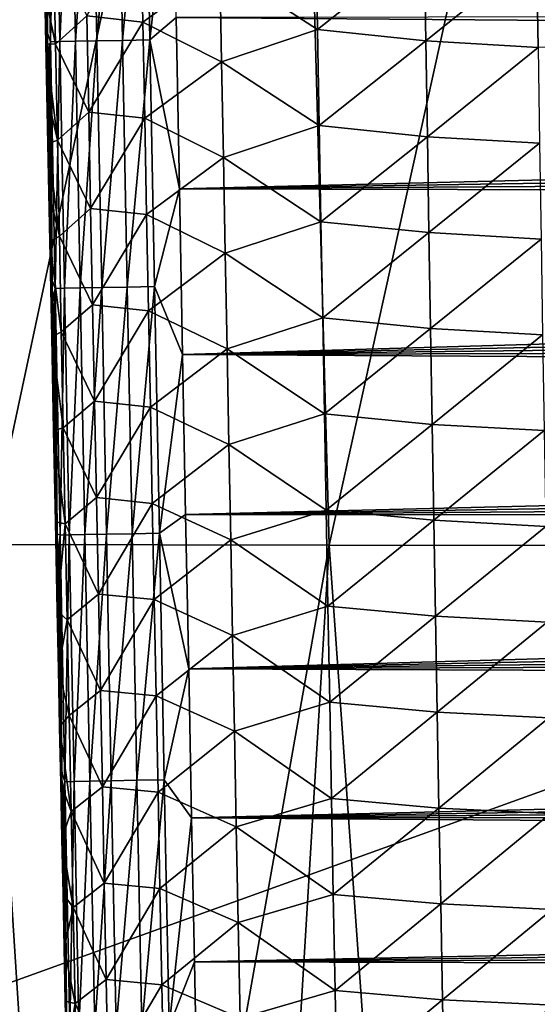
# Model space of a CAD drawing. Header units: metres. Extents: x -26 to 26, y -147 to 24.
# Tile 38 of 254: x -15.4 to -12.56, y -89.16 to -83.75. Entities that reach past the tile are written whole.
import ezdxf

# ---------------------------------------------------------------- set-up
doc = ezdxf.new("R2010")
doc.units = ezdxf.units.M
doc.layers.add('solid_12_411_052_XXX', color=7, linetype='CONTINUOUS')

msp = doc.modelspace()

# ---------------------------------------------------------------- linework, layer by layer
at = {"layer": 'solid_12_411_052_XXX'}
for points in [[(19.103405, -76.590271, 121.330444), (-19.105637, -76.506966, 121.330444), (-18.723026, -90.220352, 121.330444)], [(18.719442, -90.346359, 121.330444), (19.103405, -76.590271, 121.330444), (-18.723026, -90.220352, 121.330444)], [(-15.816937, -78.849915, 103.520813), (-13.912124, -78.851158, 102.841766), (-15.572509, -86.635315, 103.6521)], [(-13.912124, -78.851158, 102.841766), (-13.699218, -86.638, 102.98243), (-15.572509, -86.635315, 103.6521)], [(-13.912124, -78.851158, 102.841766), (-11.97901, -78.852219, 102.246895), (-13.699218, -86.638, 102.98243)], [(-11.97901, -78.852219, 102.246895), (-11.795751, -86.640175, 102.403473), (-13.699218, -86.638, 102.98243)], [(-15.206736, -82.514397, 161.240143), (-15.257345, -82.515358, 161.090485), (-15.231559, -83.871162, 161.090302)], [(-15.257345, -82.515358, 161.090485), (-15.25108, -83.695168, 160.943024), (-15.248633, -83.822876, 160.942993)], [(-15.231559, -83.871162, 161.090302), (-15.257345, -82.515358, 161.090485), (-15.248633, -83.822876, 160.942993)], [(-15.180995, -83.870186, 161.240036), (-15.206736, -82.514397, 161.240143), (-15.231559, -83.871162, 161.090302)], [(-15.120217, -82.512749, 161.379959), (-15.206736, -82.514397, 161.240143), (-15.180995, -83.870186, 161.240036)], [(-15.094493, -83.868515, 161.379929), (-15.120217, -82.512749, 161.379959), (-15.180995, -83.870186, 161.240036)], [(-15.002014, -82.510498, 161.497467), (-15.120217, -82.512749, 161.379959), (-15.094493, -83.868515, 161.379929)], [(-14.976278, -83.866241, 161.497498), (-15.002014, -82.510498, 161.497467), (-15.094493, -83.868515, 161.379929)], [(-14.861716, -82.50782, 161.583145), (-15.002014, -82.510498, 161.497467), (-14.976278, -83.866241, 161.497498)], [(-14.835948, -83.863541, 161.583221), (-14.861716, -82.50782, 161.583145), (-14.976278, -83.866241, 161.497498)], [(-14.71182, -82.504967, 161.632843), (-14.861716, -82.50782, 161.583145), (-14.835948, -83.863541, 161.583221)], [(-14.686009, -83.860649, 161.63295), (-14.71182, -82.504967, 161.632843), (-14.835948, -83.863541, 161.583221)], [(-14.560365, -82.760117, 161.648193), (-14.71182, -82.504967, 161.632843), (-14.686009, -83.860649, 161.63295)], [(-14.541728, -83.73674, 161.64827), (-14.560365, -82.760117, 161.648193), (-14.686009, -83.860649, 161.63295)], [(-15.032261, -83.728386, 157.467346), (-14.734588, -83.233437, 156.86937), (-14.724277, -83.762573, 156.872528)], [(-14.724277, -83.762573, 156.872528), (-14.734588, -83.233437, 156.86937), (-14.301113, -83.45536, 156.33873)], [(-14.301113, -83.45536, 156.33873), (-13.773737, -83.275024, 155.906494), (-13.764297, -83.803314, 155.910675)], [(-13.764297, -83.803314, 155.910675), (-13.773737, -83.275024, 155.906494), (-13.178212, -83.338425, 155.597641)], [(-13.764297, -83.803314, 155.910675), (-13.178212, -83.338425, 155.597641), (-13.169353, -83.865601, 155.602158)], [(-13.169353, -83.865601, 155.602158), (-13.178212, -83.338425, 155.597641), (-12.56037, -83.376297, 155.420898)], [(-15.214741, -83.35701, 158.083527), (-15.204165, -83.884285, 158.085419), (-15.262904, -83.60215, 158.688187)], [(-15.032261, -83.728386, 157.467346), (-15.204165, -83.884285, 158.085419), (-15.214741, -83.35701, 158.083527)], [(-13.169353, -83.865601, 155.602158), (-12.56037, -83.376297, 155.420898), (-12.552113, -83.902702, 155.425598)], [(-12.56037, -83.376297, 155.420898), (-11.955666, -83.690559, 155.368637), (-11.954213, -83.789948, 155.369537)], [(-12.56037, -83.376297, 155.420898), (-11.954213, -83.789948, 155.369537), (-11.952765, -83.888947, 155.370438)], [(-12.552113, -83.902702, 155.425598), (-12.56037, -83.376297, 155.420898), (-11.952765, -83.888947, 155.370438)], [(-14.724277, -83.762573, 156.872528), (-14.301113, -83.45536, 156.33873), (-14.291219, -83.981056, 156.342438)], [(-14.291219, -83.981056, 156.342438), (-14.301113, -83.45536, 156.33873), (-13.764297, -83.803314, 155.910675)], [(-15.262904, -83.60215, 158.688187), (-15.257316, -83.882027, 158.688873), (-15.25108, -83.695168, 160.943024)], [(-15.204165, -83.884285, 158.085419), (-15.257316, -83.882027, 158.688873), (-15.262904, -83.60215, 158.688187)], [(-15.257316, -83.882027, 158.688873), (-15.248633, -83.822876, 160.942993), (-15.25108, -83.695168, 160.943024)], [(14.542495, -83.698265, 161.64827), (-14.541728, -83.73674, 161.64827), (14.53739, -83.964554, 161.6483)], [(-15.021685, -84.25808, 157.469894), (-15.204165, -83.884285, 158.085419), (-15.032261, -83.728386, 157.467346)], [(-15.021685, -84.25808, 157.469894), (-15.032261, -83.728386, 157.467346), (-14.724277, -83.762573, 156.872528)], [(-15.021685, -84.25808, 157.469894), (-14.724277, -83.762573, 156.872528), (-14.713931, -84.29171, 156.875687)], [(-14.713931, -84.29171, 156.875687), (-14.724277, -83.762573, 156.872528), (-14.291219, -83.981056, 156.342438)], [(-14.5236, -84.679947, 161.648361), (-14.541728, -83.73674, 161.64827), (-14.686009, -83.860649, 161.63295)], [(14.53739, -83.964554, 161.6483), (-14.541728, -83.73674, 161.64827), (-14.5236, -84.679947, 161.648361)], [(-15.257316, -83.882027, 158.688873), (-15.246198, -83.949921, 160.942978), (-15.248633, -83.822876, 160.942993)], [(-15.231559, -83.871162, 161.090302), (-15.248633, -83.822876, 160.942993), (-15.246198, -83.949921, 160.942978)], [(-14.291219, -83.981056, 156.342438), (-13.764297, -83.803314, 155.910675), (-13.754813, -84.331612, 155.914871)], [(-13.754813, -84.331612, 155.914871), (-13.764297, -83.803314, 155.910675), (-13.169353, -83.865601, 155.602158)], [(-15.257316, -83.882027, 158.688873), (-15.251785, -84.158531, 158.689575), (-15.246198, -83.949921, 160.942978)], [(-15.193555, -84.411568, 158.087341), (-15.251785, -84.158531, 158.689575), (-15.257316, -83.882027, 158.688873)], [(-15.204165, -83.884285, 158.085419), (-15.193555, -84.411568, 158.087341), (-15.257316, -83.882027, 158.688873)], [(-15.231559, -83.871162, 161.090302), (-15.246198, -83.949921, 160.942978), (-15.243773, -84.076324, 160.942947)], [(-15.231559, -83.871162, 161.090302), (-15.243773, -84.076324, 160.942947), (-15.241357, -84.20208, 160.942932)], [(-15.231559, -83.871162, 161.090302), (-15.241357, -84.20208, 160.942932), (-15.238952, -84.327171, 160.942917)], [(-15.231559, -83.871162, 161.090302), (-15.238952, -84.327171, 160.942917), (-15.236558, -84.45153, 160.942902)], [(-15.231559, -83.871162, 161.090302), (-15.236558, -84.45153, 160.942902), (-15.234176, -84.575165, 160.942871)], [(-15.231559, -83.871162, 161.090302), (-15.234176, -84.575165, 160.942871), (-15.231805, -84.698097, 160.942856)], [(-15.231559, -83.871162, 161.090302), (-15.231805, -84.698097, 160.942856), (-15.229445, -84.820335, 160.942841)], [(-15.180995, -83.870186, 161.240036), (-15.231559, -83.871162, 161.090302), (-15.205494, -85.226952, 161.090134)], [(-15.231559, -83.871162, 161.090302), (-15.229445, -84.820335, 160.942841), (-15.227098, -84.941895, 160.942825)], [(-15.231559, -83.871162, 161.090302), (-15.227098, -84.941895, 160.942825), (-15.22476, -85.062775, 160.942795)], [(-15.231559, -83.871162, 161.090302), (-15.22476, -85.062775, 160.942795), (-15.222433, -85.182991, 160.94278)], [(-15.205494, -85.226952, 161.090134), (-15.231559, -83.871162, 161.090302), (-15.222433, -85.182991, 160.94278)], [(-15.154972, -85.22596, 161.239929), (-15.180995, -83.870186, 161.240036), (-15.205494, -85.226952, 161.090134)], [(-15.021685, -84.25808, 157.469894), (-15.193555, -84.411568, 158.087341), (-15.204165, -83.884285, 158.085419)], [(-15.094493, -83.868515, 161.379929), (-15.180995, -83.870186, 161.240036), (-15.154972, -85.22596, 161.239929)], [(-15.068487, -85.224274, 161.379898), (-15.094493, -83.868515, 161.379929), (-15.154972, -85.22596, 161.239929)], [(-14.976278, -83.866241, 161.497498), (-15.094493, -83.868515, 161.379929), (-15.068487, -85.224274, 161.379898)], [(-14.950261, -85.22197, 161.497543), (-14.976278, -83.866241, 161.497498), (-15.068487, -85.224274, 161.379898)], [(-14.835948, -83.863541, 161.583221), (-14.976278, -83.866241, 161.497498), (-14.950261, -85.22197, 161.497543)], [(-14.809899, -85.219246, 161.583313), (-14.835948, -83.863541, 161.583221), (-14.950261, -85.22197, 161.497543)], [(-14.686009, -83.860649, 161.63295), (-14.835948, -83.863541, 161.583221), (-14.809899, -85.219246, 161.583313)], [(-14.659921, -85.216331, 161.633072), (-14.686009, -83.860649, 161.63295), (-14.809899, -85.219246, 161.583313)], [(-14.5236, -84.679947, 161.648361), (-14.686009, -83.860649, 161.63295), (-14.659921, -85.216331, 161.633072)], [(-13.754813, -84.331612, 155.914871), (-13.169353, -83.865601, 155.602158), (-13.160444, -84.392769, 155.606674)], [(-13.160444, -84.392769, 155.606674), (-13.169353, -83.865601, 155.602158), (-12.552113, -83.902702, 155.425598)], [(-13.160444, -84.392769, 155.606674), (-12.552113, -83.902702, 155.425598), (-12.543798, -84.429108, 155.430298)], [(-15.251785, -84.158531, 158.689575), (-15.243773, -84.076324, 160.942947), (-15.246198, -83.949921, 160.942978)], [(-14.713931, -84.29171, 156.875687), (-14.291219, -83.981056, 156.342438), (-14.281286, -84.506752, 156.346146)], [(14.53739, -83.964554, 161.6483), (-14.5236, -84.679947, 161.648361), (14.532323, -84.228333, 161.648315)], [(-14.281286, -84.506752, 156.346146), (-14.291219, -83.981056, 156.342438), (-13.754813, -84.331612, 155.914871)], [(-15.251785, -84.158531, 158.689575), (-15.241357, -84.20208, 160.942932), (-15.243773, -84.076324, 160.942947)], [(-15.251785, -84.158531, 158.689575), (-15.238952, -84.327171, 160.942917), (-15.241357, -84.20208, 160.942932)], [(-15.251785, -84.158531, 158.689575), (-15.24631, -84.431786, 158.690277), (-15.238952, -84.327171, 160.942917)], [(-15.193555, -84.411568, 158.087341), (-15.24631, -84.431786, 158.690277), (-15.251785, -84.158531, 158.689575)], [(-15.011075, -84.787773, 157.472458), (-15.193555, -84.411568, 158.087341), (-15.021685, -84.25808, 157.469894)], [(-15.011075, -84.787773, 157.472458), (-15.021685, -84.25808, 157.469894), (-14.713931, -84.29171, 156.875687)], [(14.532323, -84.228333, 161.648315), (-14.5236, -84.679947, 161.648361), (14.527294, -84.4897, 161.648346)], [(-15.011075, -84.787773, 157.472458), (-14.713931, -84.29171, 156.875687), (-14.70355, -84.820847, 156.878876)], [(-14.70355, -84.820847, 156.878876), (-14.713931, -84.29171, 156.875687), (-14.281286, -84.506752, 156.346146)], [(-15.24631, -84.431786, 158.690277), (-15.236558, -84.45153, 160.942902), (-15.238952, -84.327171, 160.942917)], [(-14.281286, -84.506752, 156.346146), (-13.754813, -84.331612, 155.914871), (-13.745286, -84.859909, 155.919083)], [(-13.745286, -84.859909, 155.919083), (-13.754813, -84.331612, 155.914871), (-13.160444, -84.392769, 155.606674)], [(-15.193555, -84.411568, 158.087341), (-15.182912, -84.938843, 158.089294), (-15.24631, -84.431786, 158.690277)], [(-15.011075, -84.787773, 157.472458), (-15.182912, -84.938843, 158.089294), (-15.193555, -84.411568, 158.087341)], [(-13.745286, -84.859909, 155.919083), (-13.160444, -84.392769, 155.606674), (-13.151485, -84.919937, 155.611191)], [(-13.151485, -84.919937, 155.611191), (-13.160444, -84.392769, 155.606674), (-12.543798, -84.429108, 155.430298)], [(-13.151485, -84.919937, 155.611191), (-12.543798, -84.429108, 155.430298), (-12.535428, -84.955513, 155.434998)], [(-15.24631, -84.431786, 158.690277), (-15.234176, -84.575165, 160.942871), (-15.236558, -84.45153, 160.942902)], [(-15.24631, -84.431786, 158.690277), (-15.240891, -84.701889, 158.690979), (-15.234176, -84.575165, 160.942871)], [(-15.182912, -84.938843, 158.089294), (-15.240891, -84.701889, 158.690979), (-15.24631, -84.431786, 158.690277)], [(-14.70355, -84.820847, 156.878876), (-14.281286, -84.506752, 156.346146), (-14.271315, -85.032448, 156.349884)], [(14.527294, -84.4897, 161.648346), (-14.5236, -84.679947, 161.648361), (14.522304, -84.748657, 161.648361)], [(-14.271315, -85.032448, 156.349884), (-14.281286, -84.506752, 156.346146), (-13.745286, -84.859909, 155.919083)], [(-15.240891, -84.701889, 158.690979), (-15.231805, -84.698097, 160.942856), (-15.234176, -84.575165, 160.942871)], [(-15.240891, -84.701889, 158.690979), (-15.229445, -84.820335, 160.942841), (-15.231805, -84.698097, 160.942856)], [(-14.505975, -85.590225, 161.648453), (-14.5236, -84.679947, 161.648361), (-14.659921, -85.216331, 161.633072)], [(14.522304, -84.748657, 161.648361), (-14.5236, -84.679947, 161.648361), (-14.505975, -85.590225, 161.648453)], [(-15.240891, -84.701889, 158.690979), (-15.235522, -84.968956, 158.691681), (-15.229445, -84.820335, 160.942841)], [(-15.182912, -84.938843, 158.089294), (-15.235522, -84.968956, 158.691681), (-15.240891, -84.701889, 158.690979)], [(14.522304, -84.748657, 161.648361), (-14.505975, -85.590225, 161.648453), (14.517352, -85.004951, 161.648392)], [(-15.000433, -85.317474, 157.475067), (-15.182912, -84.938843, 158.089294), (-15.011075, -84.787773, 157.472458)], [(-15.000433, -85.317474, 157.475067), (-15.011075, -84.787773, 157.472458), (-14.70355, -84.820847, 156.878876)], [(-15.235522, -84.968956, 158.691681), (-15.227098, -84.941895, 160.942825), (-15.229445, -84.820335, 160.942841)], [(-15.000433, -85.317474, 157.475067), (-14.70355, -84.820847, 156.878876), (-14.693134, -85.349991, 156.88208)], [(-14.693134, -85.349991, 156.88208), (-14.70355, -84.820847, 156.878876), (-14.271315, -85.032448, 156.349884)], [(-14.271315, -85.032448, 156.349884), (-13.745286, -84.859909, 155.919083), (-13.735714, -85.388214, 155.923294)], [(-13.735714, -85.388214, 155.923294), (-13.745286, -84.859909, 155.919083), (-13.151485, -84.919937, 155.611191)], [(-15.182912, -84.938843, 158.089294), (-15.172238, -85.466118, 158.091293), (-15.235522, -84.968956, 158.691681)], [(-15.235522, -84.968956, 158.691681), (-15.22476, -85.062775, 160.942795), (-15.227098, -84.941895, 160.942825)], [(-15.235522, -84.968956, 158.691681), (-15.224935, -85.494423, 158.693115), (-15.22476, -85.062775, 160.942795)], [(-15.172238, -85.466118, 158.091293), (-15.224935, -85.494423, 158.693115), (-15.235522, -84.968956, 158.691681)], [(-15.000433, -85.317474, 157.475067), (-15.172238, -85.466118, 158.091293), (-15.182912, -84.938843, 158.089294)], [(-13.735714, -85.388214, 155.923294), (-13.151485, -84.919937, 155.611191), (-13.142475, -85.447113, 155.615723)], [(-13.142475, -85.447113, 155.615723), (-13.151485, -84.919937, 155.611191), (-12.535428, -84.955513, 155.434998)], [(-13.142475, -85.447113, 155.615723), (-12.535428, -84.955513, 155.434998), (-12.526999, -85.481918, 155.439697)], [(14.517352, -85.004951, 161.648392), (-14.505975, -85.590225, 161.648453), (14.512441, -85.258629, 161.648422)], [(-15.224935, -85.494423, 158.693115), (-15.222433, -85.182991, 160.94278), (-15.22476, -85.062775, 160.942795)], [(-14.693134, -85.349991, 156.88208), (-14.271315, -85.032448, 156.349884), (-14.261306, -85.558144, 156.353622)], [(-14.261306, -85.558144, 156.353622), (-14.271315, -85.032448, 156.349884), (-13.735714, -85.388214, 155.923294)], [(-15.224935, -85.494423, 158.693115), (-15.220116, -85.302559, 160.942764), (-15.222433, -85.182991, 160.94278)], [(-15.205494, -85.226952, 161.090134), (-15.222433, -85.182991, 160.94278), (-15.220116, -85.302559, 160.942764)], [(-15.205494, -85.226952, 161.090134), (-15.220116, -85.302559, 160.942764), (-15.21781, -85.421486, 160.942749)], [(-15.205494, -85.226952, 161.090134), (-15.21781, -85.421486, 160.942749), (-15.215513, -85.539787, 160.942734)], [(-15.205494, -85.226952, 161.090134), (-15.215513, -85.539787, 160.942734), (-15.213227, -85.657471, 160.942703)], [(-15.205494, -85.226952, 161.090134), (-15.213227, -85.657471, 160.942703), (-15.210951, -85.774551, 160.942688)], [(-15.205494, -85.226952, 161.090134), (-15.210951, -85.774551, 160.942688), (-15.208684, -85.891037, 160.942673)], [(-15.205494, -85.226952, 161.090134), (-15.208684, -85.891037, 160.942673), (-15.206426, -86.006935, 160.942657)], [(-15.205494, -85.226952, 161.090134), (-15.206426, -86.006935, 160.942657), (-15.204179, -86.122177, 160.942642)], [(-15.154972, -85.22596, 161.239929), (-15.205494, -85.226952, 161.090134), (-15.179151, -86.582733, 161.089981)], [(-15.205494, -85.226952, 161.090134), (-15.204179, -86.122177, 160.942642), (-15.201943, -86.236755, 160.942627)], [(-15.205494, -85.226952, 161.090134), (-15.201943, -86.236755, 160.942627), (-15.199718, -86.350677, 160.942612)], [(-15.205494, -85.226952, 161.090134), (-15.199718, -86.350677, 160.942612), (-15.197504, -86.463951, 160.942596)], [(-15.205494, -85.226952, 161.090134), (-15.197504, -86.463951, 160.942596), (-15.1953, -86.576591, 160.942581)], [(-15.179151, -86.582733, 161.089981), (-15.205494, -85.226952, 161.090134), (-15.1953, -86.576591, 160.942581)], [(-15.128671, -86.581734, 161.239838), (-15.154972, -85.22596, 161.239929), (-15.179151, -86.582733, 161.089981)], [(-15.068487, -85.224274, 161.379898), (-15.154972, -85.22596, 161.239929), (-15.128671, -86.581734, 161.239838)], [(-15.042201, -86.580025, 161.379868), (-15.068487, -85.224274, 161.379898), (-15.128671, -86.581734, 161.239838)], [(-14.950261, -85.22197, 161.497543), (-15.068487, -85.224274, 161.379898), (-15.042201, -86.580025, 161.379868)], [(-14.923965, -86.577698, 161.497574), (-14.950261, -85.22197, 161.497543), (-15.042201, -86.580025, 161.379868)], [(-14.809899, -85.219246, 161.583313), (-14.950261, -85.22197, 161.497543), (-14.923965, -86.577698, 161.497574)], [(-14.783572, -86.574944, 161.583405), (-14.809899, -85.219246, 161.583313), (-14.923965, -86.577698, 161.497574)], [(-14.659921, -85.216331, 161.633072), (-14.809899, -85.219246, 161.583313), (-14.783572, -86.574944, 161.583405)], [(-14.633556, -86.572006, 161.633179), (-14.659921, -85.216331, 161.633072), (-14.783572, -86.574944, 161.583405)], [(-14.505975, -85.590225, 161.648453), (-14.659921, -85.216331, 161.633072), (-14.633556, -86.572006, 161.633179)], [(14.512441, -85.258629, 161.648422), (-14.505975, -85.590225, 161.648453), (14.507567, -85.509758, 161.648438)], [(-15.224935, -85.494423, 158.693115), (-15.21781, -85.421486, 160.942749), (-15.220116, -85.302559, 160.942764)], [(-14.989758, -85.847168, 157.477692), (-15.172238, -85.466118, 158.091293), (-15.000433, -85.317474, 157.475067)], [(-14.989758, -85.847168, 157.477692), (-15.000433, -85.317474, 157.475067), (-14.693134, -85.349991, 156.88208)], [(-14.989758, -85.847168, 157.477692), (-14.693134, -85.349991, 156.88208), (-14.682684, -85.879128, 156.885315)], [(-14.682684, -85.879128, 156.885315), (-14.693134, -85.349991, 156.88208), (-14.261306, -85.558144, 156.353622)], [(-14.261306, -85.558144, 156.353622), (-13.735714, -85.388214, 155.923294), (-13.726096, -85.916519, 155.927505)], [(-13.726096, -85.916519, 155.927505), (-13.735714, -85.388214, 155.923294), (-13.142475, -85.447113, 155.615723)], [(-15.224935, -85.494423, 158.693115), (-15.215513, -85.539787, 160.942734), (-15.21781, -85.421486, 160.942749)], [(-13.726096, -85.916519, 155.927505), (-13.142475, -85.447113, 155.615723), (-13.133413, -85.974281, 155.620255)], [(-13.133413, -85.974281, 155.620255), (-13.142475, -85.447113, 155.615723), (-12.526999, -85.481918, 155.439697)], [(-15.172238, -85.466118, 158.091293), (-15.161532, -85.993393, 158.093323), (-15.224935, -85.494423, 158.693115)], [(-15.224935, -85.494423, 158.693115), (-15.213227, -85.657471, 160.942703), (-15.215513, -85.539787, 160.942734)], [(-15.224935, -85.494423, 158.693115), (-15.214558, -86.007851, 158.69455), (-15.213227, -85.657471, 160.942703)], [(-15.161532, -85.993393, 158.093323), (-15.214558, -86.007851, 158.69455), (-15.224935, -85.494423, 158.693115)], [(-14.989758, -85.847168, 157.477692), (-15.161532, -85.993393, 158.093323), (-15.172238, -85.466118, 158.091293)], [(14.507567, -85.509758, 161.648438), (-14.505975, -85.590225, 161.648453), (14.502733, -85.75843, 161.648468)], [(-13.133413, -85.974281, 155.620255), (-12.526999, -85.481918, 155.439697), (-12.51851, -86.008324, 155.444397)], [(-14.682684, -85.879128, 156.885315), (-14.261306, -85.558144, 156.353622), (-14.251258, -86.083839, 156.357376)], [(-14.251258, -86.083839, 156.357376), (-14.261306, -85.558144, 156.353622), (-13.726096, -85.916519, 155.927505)], [(-14.488844, -86.468864, 161.648529), (-14.505975, -85.590225, 161.648453), (-14.633556, -86.572006, 161.633179)], [(14.502733, -85.75843, 161.648468), (-14.505975, -85.590225, 161.648453), (-14.488844, -86.468864, 161.648529)], [(-15.214558, -86.007851, 158.69455), (-15.210951, -85.774551, 160.942688), (-15.213227, -85.657471, 160.942703)], [(-15.214558, -86.007851, 158.69455), (-15.208684, -85.891037, 160.942673), (-15.210951, -85.774551, 160.942688)], [(14.502733, -85.75843, 161.648468), (-14.488844, -86.468864, 161.648529), (14.497936, -86.004707, 161.648483)], [(-15.214558, -86.007851, 158.69455), (-15.206426, -86.006935, 160.942657), (-15.208684, -85.891037, 160.942673)], [(-14.979052, -86.376862, 157.480362), (-15.161532, -85.993393, 158.093323), (-14.989758, -85.847168, 157.477692)], [(-14.979052, -86.376862, 157.480362), (-14.989758, -85.847168, 157.477692), (-14.682684, -85.879128, 156.885315)], [(-14.979052, -86.376862, 157.480362), (-14.682684, -85.879128, 156.885315), (-14.672199, -86.408272, 156.888565)], [(-14.672199, -86.408272, 156.888565), (-14.682684, -85.879128, 156.885315), (-14.251258, -86.083839, 156.357376)], [(-14.251258, -86.083839, 156.357376), (-13.726096, -85.916519, 155.927505), (-13.716434, -86.444817, 155.931732)], [(-13.716434, -86.444817, 155.931732), (-13.726096, -85.916519, 155.927505), (-13.133413, -85.974281, 155.620255)], [(-15.161532, -85.993393, 158.093323), (-15.150794, -86.520668, 158.095398), (-15.214558, -86.007851, 158.69455)], [(-14.979052, -86.376862, 157.480362), (-15.150794, -86.520668, 158.095398), (-15.161532, -85.993393, 158.093323)], [(-13.716434, -86.444817, 155.931732), (-13.133413, -85.974281, 155.620255), (-13.124297, -86.501457, 155.624786)], [(-13.124297, -86.501457, 155.624786), (-13.133413, -85.974281, 155.620255), (-12.51851, -86.008324, 155.444397)], [(-15.214558, -86.007851, 158.69455), (-15.204179, -86.122177, 160.942642), (-15.206426, -86.006935, 160.942657)], [(-15.214558, -86.007851, 158.69455), (-15.204395, -86.509193, 158.695999), (-15.204179, -86.122177, 160.942642)], [(-15.150794, -86.520668, 158.095398), (-15.204395, -86.509193, 158.695999), (-15.214558, -86.007851, 158.69455)], [(14.497936, -86.004707, 161.648483), (-14.488844, -86.468864, 161.648529), (14.493176, -86.248672, 161.648499)], [(-13.124297, -86.501457, 155.624786), (-12.51851, -86.008324, 155.444397), (-12.509959, -86.534729, 155.449112)], [(-14.672199, -86.408272, 156.888565), (-14.251258, -86.083839, 156.357376), (-14.241171, -86.609543, 156.36116)], [(-14.241171, -86.609543, 156.36116), (-14.251258, -86.083839, 156.357376), (-13.716434, -86.444817, 155.931732)], [(-15.204395, -86.509193, 158.695999), (-15.201943, -86.236755, 160.942627), (-15.204179, -86.122177, 160.942642)], [(-15.204395, -86.509193, 158.695999), (-15.199718, -86.350677, 160.942612), (-15.201943, -86.236755, 160.942627)], [(14.493176, -86.248672, 161.648499), (-14.488844, -86.468864, 161.648529), (14.488452, -86.490395, 161.648529)], [(-15.204395, -86.509193, 158.695999), (-15.197504, -86.463951, 160.942596), (-15.199718, -86.350677, 160.942612)], [(-14.968313, -86.906563, 157.483063), (-15.150794, -86.520668, 158.095398), (-14.979052, -86.376862, 157.480362)], [(-14.968313, -86.906563, 157.483063), (-14.979052, -86.376862, 157.480362), (-14.672199, -86.408272, 156.888565)], [(-14.968313, -86.906563, 157.483063), (-14.672199, -86.408272, 156.888565), (-14.66168, -86.937416, 156.891846)], [(-14.66168, -86.937416, 156.891846), (-14.672199, -86.408272, 156.888565), (-14.241171, -86.609543, 156.36116)], [(-15.204395, -86.509193, 158.695999), (-15.1953, -86.576591, 160.942581), (-15.197504, -86.463951, 160.942596)], [(-14.47219, -87.317734, 161.648605), (-14.488844, -86.468864, 161.648529), (-14.633556, -86.572006, 161.633179)], [(14.488452, -86.490395, 161.648529), (-14.488844, -86.468864, 161.648529), (-14.47219, -87.317734, 161.648605)], [(-14.241171, -86.609543, 156.36116), (-13.716434, -86.444817, 155.931732), (-13.706724, -86.973129, 155.935974)], [(-13.706724, -86.973129, 155.935974), (-13.716434, -86.444817, 155.931732), (-13.124297, -86.501457, 155.624786)], [(-15.204395, -86.509193, 158.695999), (-15.194432, -86.99929, 158.697449), (-15.1953, -86.576591, 160.942581)], [(-15.150794, -86.520668, 158.095398), (-15.194432, -86.99929, 158.697449), (-15.204395, -86.509193, 158.695999)], [(-15.150794, -86.520668, 158.095398), (-15.140026, -87.047943, 158.097519), (-15.194432, -86.99929, 158.697449)], [(-14.968313, -86.906563, 157.483063), (-15.140026, -87.047943, 158.097519), (-15.150794, -86.520668, 158.095398)], [(14.488452, -86.490395, 161.648529), (-14.47219, -87.317734, 161.648605), (14.483764, -86.729942, 161.648544)], [(-13.706724, -86.973129, 155.935974), (-13.124297, -86.501457, 155.624786), (-13.115128, -87.028641, 155.629318)], [(-13.115128, -87.028641, 155.629318), (-13.124297, -86.501457, 155.624786), (-12.509959, -86.534729, 155.449112)], [(-13.115128, -87.028641, 155.629318), (-12.509959, -86.534729, 155.449112), (-12.501346, -87.061134, 155.453812)], [(-15.194432, -86.99929, 158.697449), (-15.193107, -86.688606, 160.942566), (-15.1953, -86.576591, 160.942581)], [(-15.179151, -86.582733, 161.089981), (-15.1953, -86.576591, 160.942581), (-15.193107, -86.688606, 160.942566)], [(-15.179151, -86.582733, 161.089981), (-15.193107, -86.688606, 160.942566), (-15.190924, -86.800003, 160.942551)], [(-15.179151, -86.582733, 161.089981), (-15.190924, -86.800003, 160.942551), (-15.18875, -86.910797, 160.942535)], [(-15.179151, -86.582733, 161.089981), (-15.18875, -86.910797, 160.942535), (-15.186586, -87.020996, 160.94252)], [(-15.179151, -86.582733, 161.089981), (-15.186586, -87.020996, 160.94252), (-15.184433, -87.130608, 160.942505)], [(-15.179151, -86.582733, 161.089981), (-15.184433, -87.130608, 160.942505), (-15.182289, -87.239655, 160.94249)], [(-15.179151, -86.582733, 161.089981), (-15.182289, -87.239655, 160.94249), (-15.180154, -87.348137, 160.942474)], [(-15.179151, -86.582733, 161.089981), (-15.180154, -87.348137, 160.942474), (-15.178028, -87.45607, 160.942459)], [(-15.128671, -86.581734, 161.239838), (-15.179151, -86.582733, 161.089981), (-15.152532, -87.938515, 161.089844)], [(-15.179151, -86.582733, 161.089981), (-15.178028, -87.45607, 160.942459), (-15.175911, -87.563461, 160.942444)], [(-15.179151, -86.582733, 161.089981), (-15.175911, -87.563461, 160.942444), (-15.173803, -87.670303, 160.942429)], [(-15.179151, -86.582733, 161.089981), (-15.173803, -87.670303, 160.942429), (-15.171706, -87.776527, 160.942413)], [(-15.179151, -86.582733, 161.089981), (-15.171706, -87.776527, 160.942413), (-15.16962, -87.882149, 160.942413)], [(-15.152532, -87.938515, 161.089844), (-15.179151, -86.582733, 161.089981), (-15.16962, -87.882149, 160.942413)], [(-15.102091, -87.9375, 161.239761), (-15.128671, -86.581734, 161.239838), (-15.152532, -87.938515, 161.089844)], [(-15.042201, -86.580025, 161.379868), (-15.128671, -86.581734, 161.239838), (-15.102091, -87.9375, 161.239761)], [(-15.015635, -87.935776, 161.379852), (-15.042201, -86.580025, 161.379868), (-15.102091, -87.9375, 161.239761)], [(-14.923965, -86.577698, 161.497574), (-15.042201, -86.580025, 161.379868), (-15.015635, -87.935776, 161.379852)], [(-14.897388, -87.933426, 161.49762), (-14.923965, -86.577698, 161.497574), (-15.015635, -87.935776, 161.379852)], [(-14.783572, -86.574944, 161.583405), (-14.923965, -86.577698, 161.497574), (-14.897388, -87.933426, 161.49762)], [(-14.756969, -87.930641, 161.583496), (-14.783572, -86.574944, 161.583405), (-14.897388, -87.933426, 161.49762)], [(-14.633556, -86.572006, 161.633179), (-14.783572, -86.574944, 161.583405), (-14.756969, -87.930641, 161.583496)], [(-14.606917, -87.927673, 161.633301), (-14.633556, -86.572006, 161.633179), (-14.756969, -87.930641, 161.583496)], [(-14.47219, -87.317734, 161.648605), (-14.633556, -86.572006, 161.633179), (-14.606917, -87.927673, 161.633301)], [(-15.074739, -94.405876, 103.680237), (-15.864311, -94.403885, 103.998146), (-15.572509, -86.635315, 103.6521)], [(-15.074739, -94.405876, 103.680237), (-15.572509, -86.635315, 103.6521), (-13.699218, -86.638, 102.98243)], [(-14.17047, -94.407944, 103.350044), (-15.074739, -94.405876, 103.680237), (-13.699218, -86.638, 102.98243)], [(-14.66168, -86.937416, 156.891846), (-14.241171, -86.609543, 156.36116), (-14.231045, -87.135246, 156.364944)], [(-14.231045, -87.135246, 156.364944), (-14.241171, -86.609543, 156.36116), (-13.706724, -86.973129, 155.935974)], [(-13.147792, -94.40995, 103.010925), (-14.17047, -94.407944, 103.350044), (-13.699218, -86.638, 102.98243)], [(-13.147792, -94.40995, 103.010925), (-13.699218, -86.638, 102.98243), (-11.795751, -86.640175, 102.403473)], [(-12.00337, -94.411972, 102.666466), (-13.147792, -94.40995, 103.010925), (-11.795751, -86.640175, 102.403473)], [(-15.194432, -86.99929, 158.697449), (-15.190924, -86.800003, 160.942551), (-15.193107, -86.688606, 160.942566)], [(14.483764, -86.729942, 161.648544), (-14.47219, -87.317734, 161.648605), (14.479113, -86.967087, 161.648575)], [(-15.194432, -86.99929, 158.697449), (-15.18875, -86.910797, 160.942535), (-15.190924, -86.800003, 160.942551)], [(-15.194432, -86.99929, 158.697449), (-15.186586, -87.020996, 160.94252), (-15.18875, -86.910797, 160.942535)], [(-14.957542, -87.436256, 157.485794), (-15.140026, -87.047943, 158.097519), (-14.968313, -86.906563, 157.483063)], [(-14.957542, -87.436256, 157.485794), (-14.968313, -86.906563, 157.483063), (-14.66168, -86.937416, 156.891846)], [(-14.957542, -87.436256, 157.485794), (-14.66168, -86.937416, 156.891846), (-14.651126, -87.46656, 156.895157)], [(-14.651126, -87.46656, 156.895157), (-14.66168, -86.937416, 156.891846), (-14.231045, -87.135246, 156.364944)], [(14.479113, -86.967087, 161.648575), (-14.47219, -87.317734, 161.648605), (14.474501, -87.201813, 161.64859)], [(-14.231045, -87.135246, 156.364944), (-13.706724, -86.973129, 155.935974), (-13.696968, -87.501434, 155.940216)], [(-13.696968, -87.501434, 155.940216), (-13.706724, -86.973129, 155.935974), (-13.115128, -87.028641, 155.629318)], [(-15.194432, -86.99929, 158.697449), (-15.184433, -87.130608, 160.942505), (-15.186586, -87.020996, 160.94252)], [(-15.194432, -86.99929, 158.697449), (-15.187894, -87.32016, 158.698441), (-15.184433, -87.130608, 160.942505)], [(-15.140026, -87.047943, 158.097519), (-15.187894, -87.32016, 158.698441), (-15.194432, -86.99929, 158.697449)], [(-13.696968, -87.501434, 155.940216), (-13.115128, -87.028641, 155.629318), (-13.105902, -87.555817, 155.633865)], [(-13.105902, -87.555817, 155.633865), (-13.115128, -87.028641, 155.629318), (-12.501346, -87.061134, 155.453812)], [(-15.140026, -87.047943, 158.097519), (-15.129227, -87.575218, 158.09967), (-15.187894, -87.32016, 158.698441)], [(-14.957542, -87.436256, 157.485794), (-15.129227, -87.575218, 158.09967), (-15.140026, -87.047943, 158.097519)], [(-13.105902, -87.555817, 155.633865), (-12.501346, -87.061134, 155.453812), (-12.492668, -87.58754, 155.458511)], [(-15.187894, -87.32016, 158.698441), (-15.182289, -87.239655, 160.94249), (-15.184433, -87.130608, 160.942505)], [(-14.651126, -87.46656, 156.895157), (-14.231045, -87.135246, 156.364944), (-14.22088, -87.660957, 156.368759)], [(-14.22088, -87.660957, 156.368759), (-14.231045, -87.135246, 156.364944), (-13.696968, -87.501434, 155.940216)], [(-15.187894, -87.32016, 158.698441), (-15.180154, -87.348137, 160.942474), (-15.182289, -87.239655, 160.94249)], [(14.474501, -87.201813, 161.64859), (-14.47219, -87.317734, 161.648605), (14.469925, -87.434189, 161.648621)], [(-15.187894, -87.32016, 158.698441), (-15.178028, -87.45607, 160.942459), (-15.180154, -87.348137, 160.942474)], [(-15.187894, -87.32016, 158.698441), (-15.181445, -87.636101, 158.699417), (-15.178028, -87.45607, 160.942459)], [(-15.129227, -87.575218, 158.09967), (-15.181445, -87.636101, 158.699417), (-15.187894, -87.32016, 158.698441)], [(-14.456014, -88.136757, 161.648682), (-14.47219, -87.317734, 161.648605), (-14.606917, -87.927673, 161.633301)], [(14.469925, -87.434189, 161.648621), (-14.47219, -87.317734, 161.648605), (-14.456014, -88.136757, 161.648682)], [(-15.181445, -87.636101, 158.699417), (-15.175911, -87.563461, 160.942444), (-15.178028, -87.45607, 160.942459)], [(-14.946741, -87.965958, 157.488571), (-15.129227, -87.575218, 158.09967), (-14.957542, -87.436256, 157.485794)], [(-14.946741, -87.965958, 157.488571), (-14.957542, -87.436256, 157.485794), (-14.651126, -87.46656, 156.895157)], [(14.469925, -87.434189, 161.648621), (-14.456014, -88.136757, 161.648682), (14.465386, -87.664291, 161.648636)], [(-14.946741, -87.965958, 157.488571), (-14.651126, -87.46656, 156.895157), (-14.640537, -87.995712, 156.898483)], [(-14.640537, -87.995712, 156.898483), (-14.651126, -87.46656, 156.895157), (-14.22088, -87.660957, 156.368759)], [(-14.22088, -87.660957, 156.368759), (-13.696968, -87.501434, 155.940216), (-13.687164, -88.029747, 155.944473)], [(-13.687164, -88.029747, 155.944473), (-13.696968, -87.501434, 155.940216), (-13.105902, -87.555817, 155.633865)], [(-15.181445, -87.636101, 158.699417), (-15.173803, -87.670303, 160.942429), (-15.175911, -87.563461, 160.942444)], [(-13.687164, -88.029747, 155.944473), (-13.105902, -87.555817, 155.633865), (-13.09662, -88.083, 155.638412)], [(-13.09662, -88.083, 155.638412), (-13.105902, -87.555817, 155.633865), (-12.492668, -87.58754, 155.458511)], [(-15.129227, -87.575218, 158.09967), (-15.118397, -88.102493, 158.101883), (-15.181445, -87.636101, 158.699417)], [(-14.946741, -87.965958, 157.488571), (-15.118397, -88.102493, 158.101883), (-15.129227, -87.575218, 158.09967)], [(-13.09662, -88.083, 155.638412), (-12.492668, -87.58754, 155.458511), (-12.483924, -88.113953, 155.463226)], [(-15.181445, -87.636101, 158.699417), (-15.171706, -87.776527, 160.942413), (-15.173803, -87.670303, 160.942429)], [(-15.181445, -87.636101, 158.699417), (-15.175088, -87.947006, 158.700409), (-15.171706, -87.776527, 160.942413)], [(-15.118397, -88.102493, 158.101883), (-15.175088, -87.947006, 158.700409), (-15.181445, -87.636101, 158.699417)], [(-14.640537, -87.995712, 156.898483), (-14.22088, -87.660957, 156.368759), (-14.210675, -88.186661, 156.372574)], [(14.465386, -87.664291, 161.648636), (-14.456014, -88.136757, 161.648682), (14.460883, -87.892181, 161.648651)], [(-14.210675, -88.186661, 156.372574), (-14.22088, -87.660957, 156.368759), (-13.687164, -88.029747, 155.944473)], [(-15.175088, -87.947006, 158.700409), (-15.16962, -87.882149, 160.942413), (-15.171706, -87.776527, 160.942413)], [(-15.175088, -87.947006, 158.700409), (-15.167542, -87.987167, 160.942398), (-15.16962, -87.882149, 160.942413)], [(-15.152532, -87.938515, 161.089844), (-15.16962, -87.882149, 160.942413), (-15.167542, -87.987167, 160.942398)], [(14.460883, -87.892181, 161.648651), (-14.456014, -88.136757, 161.648682), (14.456415, -88.117935, 161.648682)], [(-15.175088, -87.947006, 158.700409), (-15.168818, -88.253113, 158.701416), (-15.167542, -87.987167, 160.942398)], [(-15.118397, -88.102493, 158.101883), (-15.168818, -88.253113, 158.701416), (-15.175088, -87.947006, 158.700409)], [(-15.152532, -87.938515, 161.089844), (-15.167542, -87.987167, 160.942398), (-15.165476, -88.091599, 160.942383)], [(-15.152532, -87.938515, 161.089844), (-15.165476, -88.091599, 160.942383), (-15.16342, -88.19545, 160.942368)], [(-15.152532, -87.938515, 161.089844), (-15.16342, -88.19545, 160.942368), (-15.161372, -88.298729, 160.942352)], [(-15.152532, -87.938515, 161.089844), (-15.161372, -88.298729, 160.942352), (-15.159335, -88.401451, 160.942337)], [(-15.152532, -87.938515, 161.089844), (-15.159335, -88.401451, 160.942337), (-15.157307, -88.503616, 160.942337)], [(-15.152532, -87.938515, 161.089844), (-15.157307, -88.503616, 160.942337), (-15.155288, -88.60524, 160.942322)], [(-15.152532, -87.938515, 161.089844), (-15.155288, -88.60524, 160.942322), (-15.153278, -88.706329, 160.942307)], [(-15.152532, -87.938515, 161.089844), (-15.153278, -88.706329, 160.942307), (-15.151278, -88.8069, 160.942291)], [(-15.102091, -87.9375, 161.239761), (-15.152532, -87.938515, 161.089844), (-15.125639, -89.294289, 161.089722)], [(-15.152532, -87.938515, 161.089844), (-15.151278, -88.8069, 160.942291), (-15.149285, -88.906952, 160.942276)], [(-15.152532, -87.938515, 161.089844), (-15.149285, -88.906952, 160.942276), (-15.147302, -89.0065, 160.942276)], [(-15.152532, -87.938515, 161.089844), (-15.147302, -89.0065, 160.942276), (-15.145327, -89.105553, 160.942261)], [(-15.152532, -87.938515, 161.089844), (-15.145327, -89.105553, 160.942261), (-15.143361, -89.204079, 160.942245)], [(-15.125639, -89.294289, 161.089722), (-15.152532, -87.938515, 161.089844), (-15.143361, -89.204079, 160.942245)], [(-15.075233, -89.293259, 161.239685), (-15.102091, -87.9375, 161.239761), (-15.125639, -89.294289, 161.089722)], [(-15.015635, -87.935776, 161.379852), (-15.102091, -87.9375, 161.239761), (-15.075233, -89.293259, 161.239685)], [(-14.988792, -89.291519, 161.379852), (-15.015635, -87.935776, 161.379852), (-15.075233, -89.293259, 161.239685)], [(-14.897388, -87.933426, 161.49762), (-15.015635, -87.935776, 161.379852), (-14.988792, -89.291519, 161.379852)], [(-14.870537, -89.289146, 161.497681), (-14.897388, -87.933426, 161.49762), (-14.988792, -89.291519, 161.379852)], [(-14.756969, -87.930641, 161.583496), (-14.897388, -87.933426, 161.49762), (-14.870537, -89.289146, 161.497681)], [(-14.73009, -89.286331, 161.583588), (-14.756969, -87.930641, 161.583496), (-14.870537, -89.289146, 161.497681)], [(-14.606917, -87.927673, 161.633301), (-14.756969, -87.930641, 161.583496), (-14.73009, -89.286331, 161.583588)], [(-14.580005, -89.28334, 161.633423), (-14.606917, -87.927673, 161.633301), (-14.73009, -89.286331, 161.583588)], [(-14.456014, -88.136757, 161.648682), (-14.606917, -87.927673, 161.633301), (-14.580005, -89.28334, 161.633423)], [(-15.168818, -88.253113, 158.701416), (-15.165476, -88.091599, 160.942383), (-15.167542, -87.987167, 160.942398)], [(-14.935908, -88.495659, 157.491379), (-15.118397, -88.102493, 158.101883), (-14.946741, -87.965958, 157.488571)], [(-14.935908, -88.495659, 157.491379), (-14.946741, -87.965958, 157.488571), (-14.640537, -87.995712, 156.898483)], [(-14.935908, -88.495659, 157.491379), (-14.640537, -87.995712, 156.898483), (-14.629915, -88.524864, 156.90184)], [(-14.629915, -88.524864, 156.90184), (-14.640537, -87.995712, 156.898483), (-14.210675, -88.186661, 156.372574)], [(-14.210675, -88.186661, 156.372574), (-13.687164, -88.029747, 155.944473), (-13.677312, -88.55806, 155.94873)], [(-13.677312, -88.55806, 155.94873), (-13.687164, -88.029747, 155.944473), (-13.09662, -88.083, 155.638412)], [(-15.168818, -88.253113, 158.701416), (-15.16342, -88.19545, 160.942368), (-15.165476, -88.091599, 160.942383)], [(-15.118397, -88.102493, 158.101883), (-15.107536, -88.629768, 158.104156), (-15.168818, -88.253113, 158.701416)], [(-14.935908, -88.495659, 157.491379), (-15.107536, -88.629768, 158.104156), (-15.118397, -88.102493, 158.101883)], [(-13.677312, -88.55806, 155.94873), (-13.09662, -88.083, 155.638412), (-13.08728, -88.610176, 155.64296)], [(-13.08728, -88.610176, 155.64296), (-13.09662, -88.083, 155.638412), (-12.483924, -88.113953, 155.463226)], [(-14.44029, -88.928452, 161.648743), (-14.456014, -88.136757, 161.648682), (-14.580005, -89.28334, 161.633423)], [(14.456415, -88.117935, 161.648682), (-14.456014, -88.136757, 161.648682), (14.451982, -88.341621, 161.648697)], [(14.451982, -88.341621, 161.648697), (-14.456014, -88.136757, 161.648682), (-14.44029, -88.928452, 161.648743)], [(-13.08728, -88.610176, 155.64296), (-12.483924, -88.113953, 155.463226), (-12.475112, -88.640358, 155.467926)], [(-15.168818, -88.253113, 158.701416), (-15.161372, -88.298729, 160.942352), (-15.16342, -88.19545, 160.942368)], [(-14.629915, -88.524864, 156.90184), (-14.210675, -88.186661, 156.372574), (-14.200431, -88.712379, 156.376419)], [(-14.200431, -88.712379, 156.376419), (-14.210675, -88.186661, 156.372574), (-13.677312, -88.55806, 155.94873)], [(-15.168818, -88.253113, 158.701416), (-15.16263, -88.554642, 158.702408), (-15.161372, -88.298729, 160.942352)], [(-15.107536, -88.629768, 158.104156), (-15.16263, -88.554642, 158.702408), (-15.168818, -88.253113, 158.701416)], [(-15.16263, -88.554642, 158.702408), (-15.159335, -88.401451, 160.942337), (-15.161372, -88.298729, 160.942352)], [(14.451982, -88.341621, 161.648697), (-14.44029, -88.928452, 161.648743), (14.447582, -88.563301, 161.648712)], [(-15.16263, -88.554642, 158.702408), (-15.157307, -88.503616, 160.942337), (-15.159335, -88.401451, 160.942337)], [(-15.16263, -88.554642, 158.702408), (-15.155288, -88.60524, 160.942322), (-15.157307, -88.503616, 160.942337)], [(-14.925045, -89.02536, 157.494232), (-15.107536, -88.629768, 158.104156), (-14.935908, -88.495659, 157.491379)], [(-14.925045, -89.02536, 157.494232), (-14.935908, -88.495659, 157.491379), (-14.629915, -88.524864, 156.90184)], [(-14.925045, -89.02536, 157.494232), (-14.629915, -88.524864, 156.90184), (-14.619258, -89.054016, 156.905228)], [(-14.619258, -89.054016, 156.905228), (-14.629915, -88.524864, 156.90184), (-14.200431, -88.712379, 156.376419)], [(-15.16263, -88.554642, 158.702408), (-15.156523, -88.851814, 158.703415), (-15.155288, -88.60524, 160.942322)], [(-15.107536, -88.629768, 158.104156), (-15.156523, -88.851814, 158.703415), (-15.16263, -88.554642, 158.702408)], [(14.447582, -88.563301, 161.648712), (-14.44029, -88.928452, 161.648743), (14.443218, -88.782837, 161.648743)], [(-14.200431, -88.712379, 156.376419), (-13.677312, -88.55806, 155.94873), (-13.667411, -89.08638, 155.953003)], [(-13.667411, -89.08638, 155.953003), (-13.677312, -88.55806, 155.94873), (-13.08728, -88.610176, 155.64296)], [(-15.156523, -88.851814, 158.703415), (-15.153278, -88.706329, 160.942307), (-15.155288, -88.60524, 160.942322)], [(-15.107536, -88.629768, 158.104156), (-15.096647, -89.157036, 158.106461), (-15.156523, -88.851814, 158.703415)], [(-14.925045, -89.02536, 157.494232), (-15.096647, -89.157036, 158.106461), (-15.107536, -88.629768, 158.104156)], [(-13.667411, -89.08638, 155.953003), (-13.08728, -88.610176, 155.64296), (-13.077881, -89.13736, 155.647507)], [(-13.077881, -89.13736, 155.647507), (-13.08728, -88.610176, 155.64296), (-12.475112, -88.640358, 155.467926)], [(-13.077881, -89.13736, 155.647507), (-12.475112, -88.640358, 155.467926), (-12.46623, -89.166771, 155.472641)], [(-15.156523, -88.851814, 158.703415), (-15.151278, -88.8069, 160.942291), (-15.153278, -88.706329, 160.942307)], [(-14.619258, -89.054016, 156.905228), (-14.200431, -88.712379, 156.376419), (-14.190146, -89.238091, 156.38028)], [(-14.190146, -89.238091, 156.38028), (-14.200431, -88.712379, 156.376419), (-13.667411, -89.08638, 155.953003)], [(-15.156523, -88.851814, 158.703415), (-15.149285, -88.906952, 160.942276), (-15.151278, -88.8069, 160.942291)], [(14.443218, -88.782837, 161.648743), (-14.44029, -88.928452, 161.648743), (14.43889, -89.000145, 161.648758)], [(-15.156523, -88.851814, 158.703415), (-15.150495, -89.144691, 158.704422), (-15.149285, -88.906952, 160.942276)], [(-15.096647, -89.157036, 158.106461), (-15.150495, -89.144691, 158.704422), (-15.156523, -88.851814, 158.703415)], [(-15.150495, -89.144691, 158.704422), (-15.147302, -89.0065, 160.942276), (-15.149285, -88.906952, 160.942276)], [(-14.425025, -89.692383, 161.648819), (-14.44029, -88.928452, 161.648743), (-14.580005, -89.28334, 161.633423)], [(14.43889, -89.000145, 161.648758), (-14.44029, -88.928452, 161.648743), (-14.425025, -89.692383, 161.648819)], [(-15.150495, -89.144691, 158.704422), (-15.145327, -89.105553, 160.942261), (-15.147302, -89.0065, 160.942276)], [(-14.914151, -89.555061, 157.497131), (-15.096647, -89.157036, 158.106461), (-14.925045, -89.02536, 157.494232)], [(-14.914151, -89.555061, 157.497131), (-14.925045, -89.02536, 157.494232), (-14.619258, -89.054016, 156.905228)], [(14.43889, -89.000145, 161.648758), (-14.425025, -89.692383, 161.648819), (14.434598, -89.215286, 161.648773)], [(-14.914151, -89.555061, 157.497131), (-14.619258, -89.054016, 156.905228), (-14.608567, -89.583176, 156.908661)], [(-14.608567, -89.583176, 156.908661), (-14.619258, -89.054016, 156.905228), (-14.190146, -89.238091, 156.38028)], [(-15.150495, -89.144691, 158.704422), (-15.143361, -89.204079, 160.942245), (-15.145327, -89.105553, 160.942261)], [(-14.190146, -89.238091, 156.38028), (-13.667411, -89.08638, 155.953003), (-13.65746, -89.6147, 155.957291)], [(-13.65746, -89.6147, 155.957291), (-13.667411, -89.08638, 155.953003), (-13.077881, -89.13736, 155.647507)], [(-13.65746, -89.6147, 155.957291), (-13.077881, -89.13736, 155.647507), (-13.068423, -89.664551, 155.652069)], [(-13.068423, -89.664551, 155.652069), (-13.077881, -89.13736, 155.647507), (-12.46623, -89.166771, 155.472641)], [(-15.150495, -89.144691, 158.704422), (-15.144552, -89.432907, 158.705444), (-15.143361, -89.204079, 160.942245)], [(-15.096647, -89.157036, 158.106461), (-15.144552, -89.432907, 158.705444), (-15.150495, -89.144691, 158.704422)], [(-15.096647, -89.157036, 158.106461), (-15.085728, -89.684311, 158.108826), (-15.144552, -89.432907, 158.705444)], [(-14.914151, -89.555061, 157.497131), (-15.085728, -89.684311, 158.108826), (-15.096647, -89.157036, 158.106461)]]:
    msp.add_3dface(points, dxfattribs=at)

doc.saveas('drawing.dxf')
